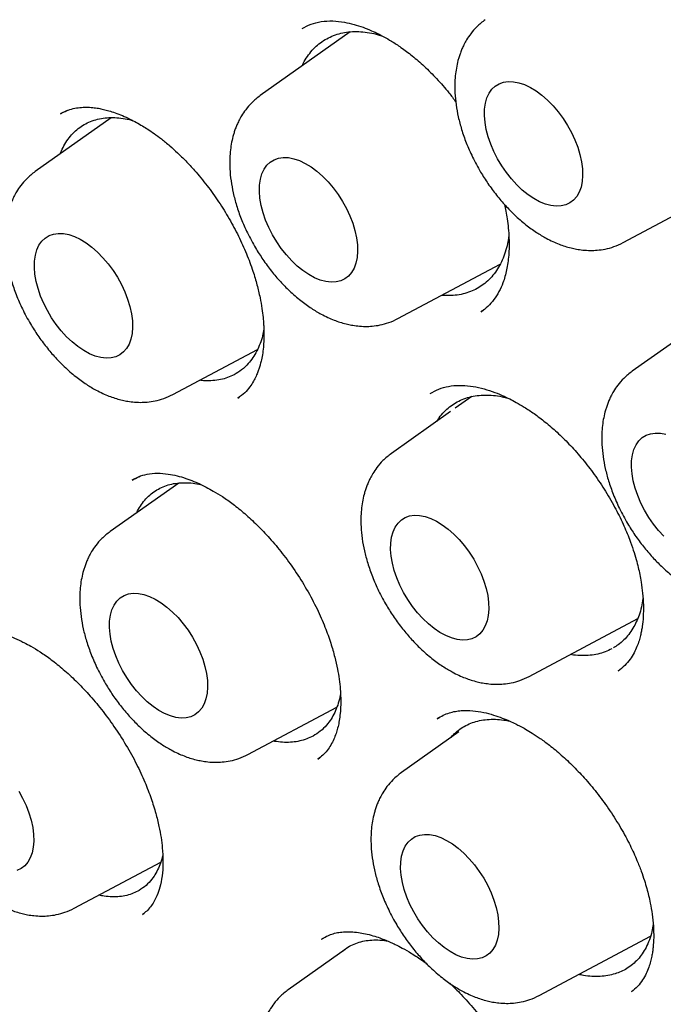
# Model space of a CAD drawing. Header units: millimetres. Extents: x 8 to 738, y 5 to 761.
# Tile 26 of 77: x 671.48 to 677.16, y 284.93 to 293.63. Entities that reach past the tile are written whole.
import ezdxf

# ---------------------------------------------------------------- set-up
doc = ezdxf.new("R2010")
doc.units = ezdxf.units.MM

msp = doc.modelspace()

# ---------------------------------------------------------------- linework, layer by layer
at = {"color": 7, "linetype": 'Continuous', "lineweight": 30}
for p, q in [((674.3999, 293.5265), (673.6046, 292.9632)), ((671.8996, 292.8315), (671.8392, 292.8019)), ((672.29, 292.7685), (671.6173, 292.292)), ((676.8087, 291.6641), (677.9382, 292.2669)), ((674.8214, 290.9929), (675.7249, 291.4751)), ((675.5548, 291.0527), (675.5792, 291.0718)), ((677.7557, 291.1411), (676.8898, 290.5277)), ((672.8341, 290.3217), (673.581, 290.7203)), ((673.4086, 290.2908), (673.4191, 290.2987)), ((675.4725, 290.3032), (675.3274, 290.2004)), ((675.2854, 290.1706), (674.763, 289.8006)), ((672.5333, 289.5959), (672.4727, 289.5643)), ((672.885, 289.5397), (672.2802, 289.1113)), ((675.9798, 287.8303), (676.938, 288.3417)), ((676.7665, 287.8784), (676.7745, 287.8851)), ((673.497, 287.1411), (674.2819, 287.5599)), ((675.181, 287.4652), (675.1662, 287.4564)), ((675.1784, 287.462), (675.1851, 287.4658)), ((675.3592, 287.3401), (674.8516, 286.9805)), ((674.1142, 287.0997), (674.1306, 287.1128)), ((671.9621, 285.7818), (672.727, 286.19)), ((672.6024, 285.7579), (672.6048, 285.7599)), ((672.5662, 285.7308), (672.5641, 285.7294)), ((672.5654, 285.7276), (672.5791, 285.7389)), ((674.1599, 285.5158), (674.1438, 285.5063)), ((676.0684, 285.0103), (677.0513, 285.5349)), ((674.3542, 285.4168), (673.8528, 285.0616)), ((674.3134, 285.3879), (674.3179, 285.3926)), ((676.8834, 285.0439), (676.889, 285.0488))]:
    msp.add_line(p, q, dxfattribs=at)
at = {"color": 7, "linetype": 'Continuous', "lineweight": 30, "flags": 128}
for points in [[(675.5853, 292.7869), (675.5865, 292.8433), (675.5937, 292.8954), (675.607, 292.9425), (675.626, 292.9838), (675.6506, 293.019), (675.6803, 293.0473), (675.7147, 293.0685), (675.7534, 293.0822), (675.7959, 293.0882), (675.8415, 293.0866), (675.8895, 293.0772), (675.9394, 293.0602), (675.9904, 293.0359), (676.0418, 293.0046), (676.0928, 292.9667), (676.1428, 292.9228), (676.1911, 292.8735), (676.237, 292.8194), (676.2797, 292.7614), (676.3189, 292.7003), (676.3538, 292.6368), (676.384, 292.572), (676.409, 292.5066), (676.4286, 292.4417), (676.4425, 292.3781), (676.4504, 292.3168), (676.4522, 292.2585), (676.4479, 292.2042), (676.4377, 292.1545), (676.4215, 292.1102), (676.3997, 292.0719), (676.3725, 292.0402), (676.3404, 292.0154), (676.3037, 291.9979), (676.2631, 291.988), (676.219, 291.9858), (676.1721, 291.9913), (676.123, 292.0045), (676.0725, 292.0252), (676.0212, 292.0531), (675.9699, 292.0877), (675.9193, 292.1287), (675.8701, 292.1754), (675.8229, 292.2272), (675.7785, 292.2833), (675.7375, 292.343), (675.7004, 292.4054), (675.6678, 292.4696), (675.6401, 292.5349), (675.6178, 292.6001), (675.601, 292.6645), (675.5901, 292.727), (675.5853, 292.7869)], [(673.5979, 292.1157), (673.5992, 292.1721), (673.6064, 292.2242), (673.6197, 292.2713), (673.6387, 292.3126), (673.6633, 292.3477), (673.693, 292.3761), (673.7274, 292.3973), (673.7661, 292.411), (673.8086, 292.417), (673.8542, 292.4154), (673.9022, 292.406), (673.9521, 292.389), (674.0031, 292.3647), (674.0544, 292.3334), (674.1055, 292.2955), (674.1555, 292.2516), (674.2038, 292.2023), (674.2496, 292.1482), (674.2924, 292.0902), (674.3316, 292.0291), (674.3665, 291.9656), (674.3967, 291.9008), (674.4217, 291.8354), (674.4413, 291.7705), (674.4552, 291.7069), (674.4631, 291.6456), (674.4649, 291.5873), (674.4606, 291.533), (674.4504, 291.4833), (674.4342, 291.439), (674.4124, 291.4007), (674.3852, 291.3689), (674.3531, 291.3441), (674.3164, 291.3267), (674.2758, 291.3168), (674.2317, 291.3146), (674.1848, 291.3201), (674.1357, 291.3333), (674.0852, 291.354), (674.0339, 291.3818), (673.9826, 291.4165), (673.932, 291.4575), (673.8828, 291.5042), (673.8356, 291.5559), (673.7912, 291.6121), (673.7502, 291.6718), (673.7131, 291.7342), (673.6805, 291.7984), (673.6528, 291.8637), (673.6304, 291.9289), (673.6137, 291.9932), (673.6028, 292.0558), (673.5979, 292.1157)], [(671.6106, 291.4445), (671.6119, 291.5009), (671.6191, 291.553), (671.6324, 291.6001), (671.6514, 291.6414), (671.676, 291.6765), (671.7057, 291.7049), (671.7401, 291.7261), (671.7788, 291.7398), (671.8213, 291.7458), (671.8669, 291.7442), (671.9149, 291.7348), (671.9648, 291.7178), (672.0158, 291.6935), (672.0671, 291.6622), (672.1182, 291.6243), (672.1682, 291.5804), (672.2165, 291.5311), (672.2623, 291.477), (672.3051, 291.419), (672.3443, 291.3578), (672.3792, 291.2944), (672.4094, 291.2295), (672.4344, 291.1642), (672.454, 291.0993), (672.4679, 291.0357), (672.4758, 290.9744), (672.4776, 290.9161), (672.4733, 290.8618), (672.4631, 290.8121), (672.4469, 290.7678), (672.4251, 290.7295), (672.3979, 290.6977), (672.3658, 290.6729), (672.3291, 290.6555), (672.2885, 290.6456), (672.2444, 290.6434), (672.1975, 290.6489), (672.1484, 290.6621), (672.0979, 290.6828), (672.0466, 290.7106), (671.9953, 290.7453), (671.9447, 290.7863), (671.8955, 290.833), (671.8483, 290.8847), (671.8039, 290.9409), (671.7629, 291.0006), (671.7258, 291.063), (671.6932, 291.1272), (671.6655, 291.1924), (671.6431, 291.2577), (671.6264, 291.322), (671.6155, 291.3846), (671.6106, 291.4445)], [(676.8832, 289.6803), (676.8844, 289.7367), (676.8917, 289.7888), (676.9049, 289.8358), (676.9239, 289.8772), (676.9485, 289.9123), (676.9782, 289.9407), (677.0126, 289.9618), (677.0513, 289.9755), (677.0938, 289.9816), (677.1394, 289.9799), (677.1874, 289.9705)], [(677.168, 289.0687), (677.1208, 289.1205), (677.0764, 289.1766), (677.0354, 289.2363), (676.9983, 289.2988), (676.9657, 289.363), (676.938, 289.4282), (676.9157, 289.4935), (676.8989, 289.5578), (676.888, 289.6204), (676.8832, 289.6803)], [(674.7564, 288.9531), (674.7576, 289.0095), (674.7649, 289.0616), (674.7781, 289.1087), (674.7972, 289.1501), (674.8217, 289.1852), (674.8514, 289.2135), (674.8858, 289.2347), (674.9246, 289.2484), (674.967, 289.2545), (675.0126, 289.2528), (675.0606, 289.2434), (675.1105, 289.2264), (675.1615, 289.2021), (675.2129, 289.1708), (675.2639, 289.1329), (675.314, 289.089), (675.3622, 289.0397), (675.4081, 288.9856), (675.4509, 288.9276), (675.49, 288.8665), (675.5249, 288.803), (675.5551, 288.7382), (675.5802, 288.6728), (675.5998, 288.6079), (675.6136, 288.5443), (675.6215, 288.483), (675.6233, 288.4248), (675.6191, 288.3704), (675.6088, 288.3208), (675.5926, 288.2765), (675.5708, 288.2381), (675.5436, 288.2064), (675.5115, 288.1816), (675.4748, 288.1641), (675.4342, 288.1542), (675.3901, 288.152), (675.3432, 288.1575), (675.2942, 288.1707), (675.2436, 288.1914), (675.1924, 288.2193), (675.1411, 288.2539), (675.0904, 288.2949), (675.0412, 288.3416), (674.9941, 288.3934), (674.9497, 288.4495), (674.9086, 288.5092), (674.8716, 288.5716), (674.8389, 288.6359), (674.8113, 288.7011), (674.7889, 288.7663), (674.7721, 288.8307), (674.7612, 288.8932), (674.7564, 288.9531)], [(672.2736, 288.2639), (672.2748, 288.3203), (672.2821, 288.3724), (672.2954, 288.4194), (672.3144, 288.4608), (672.3389, 288.4959), (672.3686, 288.5242), (672.4031, 288.5454), (672.4418, 288.5591), (672.4842, 288.5652), (672.5298, 288.5635), (672.5779, 288.5541), (672.6277, 288.5372), (672.6787, 288.5129), (672.7301, 288.4815), (672.7812, 288.4437), (672.8312, 288.3998), (672.8795, 288.3504), (672.9253, 288.2964), (672.9681, 288.2384), (673.0072, 288.1772), (673.0421, 288.1138), (673.0723, 288.0489), (673.0974, 287.9836), (673.117, 287.9187), (673.1308, 287.8551), (673.1387, 287.7937), (673.1406, 287.7355), (673.1363, 287.6812), (673.126, 287.6315), (673.1099, 287.5872), (673.088, 287.5489), (673.0609, 287.5171), (673.0287, 287.4923), (672.9921, 287.4748), (672.9514, 287.4649), (672.9073, 287.4627), (672.8604, 287.4683), (672.8114, 287.4815), (672.7609, 287.5022), (672.7096, 287.53), (672.6583, 287.5647), (672.6077, 287.6056), (672.5584, 287.6523), (672.5113, 287.7041), (672.4669, 287.7602), (672.4259, 287.8199), (672.3888, 287.8823), (672.3562, 287.9466), (672.3285, 288.0118), (672.3061, 288.0771), (672.2894, 288.1414), (672.2785, 288.204), (672.2736, 288.2639)], [(671.4723, 286.8179), (671.5072, 286.7545), (671.5374, 286.6896), (671.5624, 286.6243), (671.582, 286.5594), (671.5959, 286.4958), (671.6038, 286.4345), (671.6056, 286.3762), (671.6013, 286.3219), (671.5911, 286.2722), (671.5749, 286.2279), (671.5531, 286.1896), (671.5259, 286.1578), (671.4938, 286.133), (671.4571, 286.1156)], [(674.845, 286.1331), (674.8462, 286.1895), (674.8535, 286.2416), (674.8667, 286.2887), (674.8857, 286.33), (674.9103, 286.3651), (674.94, 286.3935), (674.9744, 286.4146), (675.0131, 286.4284), (675.0556, 286.4344), (675.1012, 286.4328), (675.1492, 286.4234), (675.1991, 286.4064), (675.2501, 286.3821), (675.3015, 286.3508), (675.3525, 286.3129), (675.4025, 286.269), (675.4508, 286.2197), (675.4967, 286.1656), (675.5394, 286.1076), (675.5786, 286.0464), (675.6135, 285.983), (675.6437, 285.9181), (675.6688, 285.8528), (675.6884, 285.7879), (675.7022, 285.7243), (675.7101, 285.663), (675.7119, 285.6047), (675.7077, 285.5504), (675.6974, 285.5007), (675.6812, 285.4564), (675.6594, 285.4181), (675.6322, 285.3863), (675.6001, 285.3615), (675.5634, 285.3441), (675.5228, 285.3342), (675.4787, 285.332), (675.4318, 285.3375), (675.3827, 285.3507), (675.3322, 285.3714), (675.281, 285.3992), (675.2296, 285.4339), (675.179, 285.4749), (675.1298, 285.5216), (675.0826, 285.5733), (675.0382, 285.6295), (674.9972, 285.6892), (674.9601, 285.7516), (674.9275, 285.8158), (674.8998, 285.881), (674.8775, 285.9463), (674.8607, 286.0106), (674.8498, 286.0732), (674.845, 286.1331)]]:
    msp.add_lwpolyline(points, dxfattribs=at)
at = {"color": 7, "linetype": 'Continuous', "lineweight": 30}
for points, knots in [([(664.3874, 305.8807), (664.4231, 305.8852), (664.4984, 305.8946), (664.6213, 305.9073), (664.7596, 305.9188), (664.9138, 305.9279), (665.0843, 305.9336), (665.2674, 305.9347), (665.4606, 305.9304), (665.6573, 305.9206), (665.8545, 305.9056), (666.0487, 305.8858), (666.2937, 305.8549), (666.587, 305.808), (666.9258, 305.74), (667.1933, 305.676), (667.3886, 305.6243), (667.5108, 305.5902), (667.6172, 305.5591), (667.707, 305.532), (667.7798, 305.5094), (667.837, 305.4912), (667.8871, 305.475), (667.9393, 305.4579), (668.0015, 305.4371), (668.0743, 305.4123), (668.1741, 305.3774), (668.3015, 305.3314), (668.4532, 305.2742), (668.6089, 305.2131), (668.7645, 305.1496), (668.9202, 305.0836), (669.1347, 304.9893), (669.4081, 304.8626), (669.7405, 304.6977), (670.0725, 304.5223), (670.4087, 304.3339), (670.7565, 304.1278), (671.1202, 303.8999), (671.5003, 303.6483), (671.8941, 303.3729), (672.3012, 303.0725), (672.6894, 302.7704), (673.0568, 302.4707), (673.4016, 302.1776), (673.7528, 301.8665), (674.1097, 301.5371), (674.4653, 301.1951), (674.8188, 300.8413), (675.1696, 300.4762), (675.5232, 300.0932), (675.8791, 299.6923), (676.2362, 299.2734), (676.6144, 298.8112), (677.0068, 298.3098), (677.4067, 297.7734), (677.7891, 297.2353), (678.154, 296.6967), (678.4939, 296.1708), (678.81, 295.6587), (679.1036, 295.1618), (679.3822, 294.6686), (679.6461, 294.1799), (679.8956, 293.6965), (680.1444, 293.1916), (680.3903, 292.6664), (680.6309, 292.1226), (680.8533, 291.59), (681.0591, 291.0661), (681.2489, 290.5518), (681.4229, 290.048), (681.5807, 289.5582), (681.723, 289.0831), (681.8511, 288.6213), (681.9682, 288.1629), (682.0766, 287.6975), (682.1772, 287.2169), (682.2635, 286.7484), (682.3361, 286.294), (682.3958, 285.8552), (682.4454, 285.4088), (682.4837, 284.9556), (682.5097, 284.4968), (682.5208, 284.0878), (682.5211, 283.7291), (682.5148, 283.4259), (682.5023, 283.136), (682.4878, 282.9122), (682.4749, 282.75), (682.4653, 282.6423), (682.4552, 282.5393), (682.4447, 282.441), (682.4341, 282.3486), (682.4241, 282.2664), (682.4155, 282.2005), (682.4092, 282.1531), (682.4048, 282.1214), (682.4012, 282.0958), (682.3973, 282.0685), (682.3922, 282.0333), (682.3857, 281.9899), (682.3766, 281.9301), (682.364, 281.8516), (682.3473, 281.7524), (682.3268, 281.6385), (682.3004, 281.5005), (682.2666, 281.3373), (682.2236, 281.1478), (682.1719, 280.9405), (682.1115, 280.7212), (682.0443, 280.5001), (681.9613, 280.2515), (681.8625, 279.9862), (681.7471, 279.7105), (681.6305, 279.4606), (681.5147, 279.2349), (681.401, 279.0323), (681.2912, 278.8507), (681.2178, 278.7397), (681.1826, 278.6864)], [0, 0, 0, 0, 0.004483, 0.009473, 0.014973, 0.020982, 0.027501, 0.034529, 0.041623, 0.048921, 0.05605, 0.063006, 0.069788, 0.082159, 0.093907, 0.105034, 0.109693, 0.113869, 0.11747, 0.120498, 0.122951, 0.12483, 0.126265, 0.128001, 0.130085, 0.132517, 0.135298, 0.140083, 0.145251, 0.150405, 0.155545, 0.160671, 0.165783, 0.176689, 0.187531, 0.198307, 0.209093, 0.220275, 0.232122, 0.244435, 0.257215, 0.270461, 0.284173, 0.295275, 0.306665, 0.318342, 0.330308, 0.342562, 0.354431, 0.366559, 0.378945, 0.391589, 0.404491, 0.417634, 0.433303, 0.448712, 0.46386, 0.478747, 0.493372, 0.506788, 0.519975, 0.532935, 0.545668, 0.558173, 0.57045, 0.584627, 0.598487, 0.612031, 0.625258, 0.638401, 0.651215, 0.663701, 0.675858, 0.687687, 0.699297, 0.711398, 0.723996, 0.737092, 0.748593, 0.760452, 0.772668, 0.785242, 0.798172, 0.81146, 0.820425, 0.829541, 0.83834, 0.846505, 0.849964, 0.853296, 0.8565, 0.859575, 0.862523, 0.865229, 0.867371, 0.868811, 0.869772, 0.870411, 0.871271, 0.872401, 0.8738, 0.875469, 0.878204, 0.881448, 0.885201, 0.889464, 0.895203, 0.901664, 0.908846, 0.916749, 0.924899, 0.932775, 0.9443, 0.955184, 0.965428, 0.975031, 0.983994, 0.992317, 1, 1, 1, 1]), ([(664.6674, 305.6885), (664.6561, 305.687), (664.6282, 305.6831), (664.5854, 305.6764), (664.5288, 305.6672), (664.4593, 305.6554), (664.3761, 305.6406), (664.2809, 305.6226), (664.1763, 305.6014), (664.0658, 305.577), (663.9008, 305.5368), (663.6842, 305.476), (663.4628, 305.4014), (663.2849, 305.3336), (663.1498, 305.2777), (663.015, 305.2174), (662.8808, 305.1528), (662.7473, 305.0836), (662.6167, 305.011), (662.4957, 304.9391), (662.3885, 304.8715), (662.2968, 304.8106), (662.2181, 304.7561), (662.1518, 304.7085), (662.0976, 304.6684), (662.0571, 304.6376), (662.0264, 304.6139), (661.9989, 304.5925), (661.9666, 304.5668), (661.9269, 304.5348), (661.8801, 304.4961), (661.805, 304.4326), (661.7024, 304.3418), (661.5738, 304.2204), (661.4404, 304.0857), (661.303, 303.9366), (661.1425, 303.7489), (660.965, 303.5205), (660.7776, 303.25), (660.6016, 302.9648), (660.4705, 302.7255), (660.3773, 302.5403), (660.317, 302.4144), (660.2601, 302.2894), (660.2088, 302.1709), (660.1651, 302.0654), (660.1294, 301.9756), (660.1011, 301.9019), (660.0793, 301.8439), (660.0635, 301.8007), (660.0502, 301.764), (660.0359, 301.724), (660.0177, 301.6719), (659.9948, 301.6049), (659.9675, 301.5224), (659.9372, 301.4275), (659.9064, 301.3264), (659.8766, 301.2245), (659.8484, 301.1233), (659.8073, 300.9694), (659.757, 300.764), (659.7017, 300.5081), (659.6549, 300.261), (659.6145, 300.0164), (659.5788, 299.7648), (659.547, 299.496), (659.5198, 299.2068), (659.4982, 298.8966), (659.4835, 298.5647), (659.4769, 298.2105), (659.4795, 297.8502), (659.4912, 297.4856), (659.5116, 297.1185), (659.5421, 296.733), (659.5836, 296.329), (659.6373, 295.9062), (659.7042, 295.4648), (659.7847, 295.0073), (659.8834, 294.5156), (660.0019, 293.9932), (660.1424, 293.4413), (660.2997, 292.8833), (660.4739, 292.3199), (660.6649, 291.752), (660.8727, 291.1803), (661.0971, 290.6058), (661.3381, 290.0294), (661.5955, 289.452), (661.8691, 288.8744), (662.1586, 288.2978), (662.4638, 287.723), (662.7845, 287.1512), (663.1062, 286.607), (663.4265, 286.0908), (663.7433, 285.6024), (664.0709, 285.1192), (664.4088, 284.6419), (664.7568, 284.1713), (665.1143, 283.7085), (665.4782, 283.2573), (665.8614, 282.8022), (666.2602, 282.3498), (666.6728, 281.9035), (667.0801, 281.4833), (667.4809, 281.0885), (667.8742, 280.7187), (668.2593, 280.3729), (668.6494, 280.0383), (669.0434, 279.7163), (669.4396, 279.4087), (669.822, 279.1268), (670.1899, 278.8691), (670.5429, 278.6343), (670.8805, 278.4211), (671.1825, 278.24), (671.4579, 278.0826), (671.716, 277.9413), (671.9863, 277.8004), (672.2689, 277.6607), (672.5637, 277.5235), (672.8703, 277.39), (673.1594, 277.2733), (673.4294, 277.1721), (673.6785, 277.0851), (673.9315, 277.0035), (674.1804, 276.9301), (674.417, 276.8667), (674.6272, 276.8157), (674.8123, 276.775), (674.9738, 276.7427), (675.1032, 276.7191), (675.204, 276.7021), (675.2787, 276.6902), (675.3453, 276.6802), (675.3995, 276.6725), (675.4396, 276.667), (675.4717, 276.6627), (675.5054, 276.6584), (675.5484, 276.653), (675.603, 276.6465), (675.6689, 276.6392), (675.7494, 276.631), (675.8449, 276.6224), (675.9562, 276.6139), (676.0807, 276.6063), (676.218, 276.6003), (676.43, 276.5953), (676.7058, 276.5985), (677.0335, 276.6187), (677.3437, 276.6535), (677.5969, 276.6946), (677.7982, 276.7354), (677.9525, 276.7712), (678.1014, 276.8101), (678.2444, 276.8515), (678.3775, 276.894), (678.4974, 276.9356), (678.602, 276.9745), (678.6923, 277.0101), (678.7668, 277.0409), (678.828, 277.0672), (678.8783, 277.0895), (678.9252, 277.1109), (678.9749, 277.134), (679.0333, 277.1621), (679.103, 277.1967), (679.1835, 277.2385), (679.2798, 277.2906), (679.3922, 277.355), (679.521, 277.4336), (679.6614, 277.5254), (679.8126, 277.6318), (679.9605, 277.7444), (680.0998, 277.8587), (680.225, 277.9682), (680.3424, 278.0775), (680.4511, 278.1846), (680.5599, 278.2976), (680.6671, 278.4155), (680.7716, 278.5373), (680.8646, 278.6516), (680.9467, 278.7575), (681.0185, 278.8544), (681.0805, 278.9412), (681.1186, 278.9971), (681.1361, 279.0228)], [0, 0, 0, 0, 0.000731, 0.001789, 0.003182, 0.005099, 0.007424, 0.010158, 0.013302, 0.016663, 0.020059, 0.028203, 0.036543, 0.040873, 0.045254, 0.049686, 0.054169, 0.058702, 0.063287, 0.067696, 0.071445, 0.074764, 0.077653, 0.080111, 0.082138, 0.083735, 0.084688, 0.085632, 0.086866, 0.088389, 0.090203, 0.092301, 0.097179, 0.102398, 0.107958, 0.11386, 0.120104, 0.129352, 0.138643, 0.147962, 0.157308, 0.161055, 0.164806, 0.168561, 0.172052, 0.175075, 0.177583, 0.17964, 0.181247, 0.182404, 0.183212, 0.184275, 0.185697, 0.187477, 0.189727, 0.192359, 0.195075, 0.197745, 0.20037, 0.202949, 0.209631, 0.215985, 0.222011, 0.227708, 0.233588, 0.239835, 0.246452, 0.253439, 0.260795, 0.26852, 0.276614, 0.284, 0.291668, 0.299618, 0.307851, 0.316367, 0.325164, 0.334241, 0.34344, 0.354003, 0.364618, 0.375286, 0.386006, 0.39678, 0.407606, 0.418485, 0.429417, 0.440402, 0.45144, 0.462531, 0.473675, 0.484873, 0.496124, 0.506013, 0.515943, 0.525914, 0.535926, 0.545979, 0.556074, 0.566191, 0.57613, 0.587205, 0.597977, 0.608446, 0.618612, 0.628475, 0.638036, 0.647293, 0.657301, 0.666929, 0.676177, 0.685046, 0.693534, 0.701642, 0.709369, 0.715285, 0.721476, 0.727977, 0.734788, 0.74191, 0.749343, 0.757087, 0.763038, 0.76916, 0.775453, 0.781792, 0.787724, 0.793209, 0.797666, 0.801776, 0.80554, 0.807595, 0.80953, 0.81131, 0.812743, 0.813734, 0.814423, 0.815239, 0.816355, 0.817772, 0.81949, 0.821508, 0.824075, 0.827006, 0.830301, 0.83396, 0.837983, 0.847362, 0.85643, 0.86518, 0.873612, 0.878278, 0.882841, 0.887299, 0.891655, 0.895836, 0.899541, 0.90283, 0.905702, 0.908158, 0.910018, 0.911657, 0.913087, 0.91464, 0.916585, 0.918924, 0.921656, 0.924782, 0.928826, 0.933381, 0.938448, 0.944026, 0.950115, 0.95524, 0.960263, 0.965024, 0.969523, 0.973761, 0.978786, 0.983386, 0.98756, 0.991308, 0.99463, 0.997528, 1, 1, 1, 1]), ([(676.183, 294.357), (676.2013, 294.3674), (676.2355, 294.3868), (676.2875, 294.4063), (676.3369, 294.4198), (676.3817, 294.4277), (676.4194, 294.4315), (676.4502, 294.433), (676.4832, 294.4333), (676.5252, 294.4314), (676.5888, 294.4241), (676.6715, 294.4072), (676.763, 294.3785), (676.8495, 294.3435), (676.9246, 294.3073), (676.9978, 294.2667), (677.0628, 294.2262), (677.1189, 294.1879), (677.1702, 294.1502), (677.2262, 294.1062), (677.2888, 294.0527), (677.3568, 293.9894), (677.428, 293.9167), (677.5047, 293.8302), (677.5834, 293.7317), (677.6588, 293.6262), (677.7371, 293.5038), (677.8123, 293.3692), (677.8803, 293.2257), (677.9323, 293.0948), (677.9708, 292.9773), (677.9986, 292.8718), (678.0184, 292.7762), (678.0323, 292.6855), (678.0414, 292.5932), (678.045, 292.4939), (678.0409, 292.3886), (678.027, 292.282), (678.0023, 292.1792), (677.9654, 292.0819), (677.9143, 291.9925), (677.8522, 291.9173), (677.803, 291.8807), (677.7774, 291.8617)], [0, 0, 0, 0, 0.026415, 0.049383, 0.068891, 0.088502, 0.102517, 0.111567, 0.120474, 0.136093, 0.153669, 0.182874, 0.214285, 0.236479, 0.25938, 0.279876, 0.300193, 0.315817, 0.328625, 0.344719, 0.364571, 0.383994, 0.406044, 0.43073, 0.458064, 0.485919, 0.512353, 0.549283, 0.582923, 0.613261, 0.640307, 0.66456, 0.687234, 0.708396, 0.730516, 0.756407, 0.785908, 0.817173, 0.849607, 0.883249, 0.918756, 0.957629, 1, 1, 1, 1]), ([(673.9743, 293.5566), (673.9996, 293.5702), (674.0492, 293.5969), (674.14, 293.6198), (674.2429, 293.6261), (674.3412, 293.6154), (674.4312, 293.5949), (674.5107, 293.5694), (674.5831, 293.5402), (674.6446, 293.5112), (674.7033, 293.4804), (674.7696, 293.4419), (674.8532, 293.387), (674.9504, 293.314), (675.0563, 293.2222), (675.1651, 293.1128), (675.2587, 293.0076), (675.3121, 292.9355), (675.3319, 292.9087)], [0, 0, 0, 0, 0.090588, 0.176893, 0.259076, 0.33662, 0.395194, 0.45064, 0.500941, 0.54155, 0.572654, 0.6151, 0.668432, 0.732413, 0.802251, 0.876106, 0.95404, 1, 1, 1, 1]), ([(675.5918, 293.6343), (675.5662, 293.6142), (675.5192, 293.5773), (675.4663, 293.5151), (675.4295, 293.4607), (675.4047, 293.4158), (675.3867, 293.3772), (675.3724, 293.3412), (675.3608, 293.3069), (675.3417, 293.2406), (675.3236, 293.1361), (675.3211, 293.0042), (675.3329, 292.8821), (675.3527, 292.7742), (675.3824, 292.6621), (675.4238, 292.5435), (675.4794, 292.417), (675.5445, 292.2961), (675.6162, 292.1838), (675.6898, 292.084), (675.7683, 291.9918), (675.8549, 291.9035), (675.9464, 291.8238), (676.0405, 291.7557), (676.1205, 291.7078), (676.1873, 291.6743), (676.2425, 291.6509), (676.2961, 291.6318), (676.3475, 291.6172), (676.4005, 291.6058), (676.4573, 291.5977), (676.5183, 291.5942), (676.5847, 291.5967), (676.6543, 291.6068), (676.7313, 291.6272), (676.7819, 291.6514), (676.8087, 291.6641)], [0, 0, 0, 0, 0.034607, 0.063604, 0.087034, 0.105072, 0.120414, 0.134549, 0.147487, 0.159539, 0.208141, 0.259406, 0.294383, 0.329501, 0.365157, 0.403486, 0.444939, 0.489597, 0.525262, 0.562817, 0.599784, 0.63428, 0.676433, 0.714214, 0.747616, 0.770191, 0.791025, 0.810111, 0.830085, 0.84726, 0.867715, 0.892078, 0.914053, 0.939347, 0.968, 1, 1, 1, 1]), ([(673.9763, 293.2265), (673.9793, 293.2335), (673.992, 293.2632), (674.0211, 293.3096), (674.0628, 293.3643), (674.1105, 293.4112), (674.163, 293.4507), (674.2211, 293.4828), (674.2836, 293.5067), (674.3498, 293.5225), (674.4193, 293.53), (674.4929, 293.5295), (674.569, 293.52), (674.6336, 293.5066), (674.6727, 293.4936), (674.6857, 293.4893)], [0, 0, 0, 0, 0.026288, 0.111244, 0.197439, 0.280907, 0.364959, 0.449915, 0.53611, 0.619277, 0.703021, 0.788586, 0.874781, 0.958249, 1, 1, 1, 1]), ([(673.6045, 292.9631), (673.5789, 292.943), (673.5319, 292.9061), (673.479, 292.8439), (673.4422, 292.7895), (673.4174, 292.7446), (673.3994, 292.706), (673.3851, 292.67), (673.3735, 292.6357), (673.3544, 292.5694), (673.3363, 292.4649), (673.3338, 292.333), (673.3456, 292.2109), (673.3653, 292.103), (673.3951, 291.9909), (673.4365, 291.8723), (673.4921, 291.7458), (673.5572, 291.6249), (673.6289, 291.5126), (673.7025, 291.4128), (673.781, 291.3206), (673.8676, 291.2323), (673.9591, 291.1526), (674.0532, 291.0845), (674.1332, 291.0366), (674.2, 291.0031), (674.2552, 290.9797), (674.3088, 290.9606), (674.3602, 290.946), (674.4132, 290.9346), (674.47, 290.9264), (674.531, 290.923), (674.5974, 290.9255), (674.667, 290.9356), (674.744, 290.956), (674.7946, 290.9802), (674.8214, 290.9929)], [0, 0, 0, 0, 0.034607, 0.063604, 0.087034, 0.105072, 0.120414, 0.134549, 0.147487, 0.159539, 0.208141, 0.259406, 0.294383, 0.329501, 0.365157, 0.403486, 0.444939, 0.489597, 0.525262, 0.562817, 0.599784, 0.63428, 0.676433, 0.714214, 0.747616, 0.770191, 0.791025, 0.810111, 0.830085, 0.84726, 0.867715, 0.892078, 0.914053, 0.939347, 0.968, 1, 1, 1, 1]), ([(671.8408, 292.8026), (671.8589, 292.8125), (671.8933, 292.8313), (671.9508, 292.8492), (672.0087, 292.8594), (672.0683, 292.8622), (672.1236, 292.859), (672.1741, 292.852), (672.2211, 292.8424), (672.2698, 292.8297), (672.3254, 292.8118), (672.3878, 292.7876), (672.4508, 292.7588), (672.5102, 292.7279), (672.5625, 292.6977), (672.6146, 292.665), (672.6703, 292.6271), (672.7354, 292.5787), (672.8048, 292.5218), (672.8768, 292.4568), (672.9498, 292.3847), (673.038, 292.2891), (673.1364, 292.1693), (673.2392, 292.0258), (673.3324, 291.8761), (673.4147, 291.7224), (673.4851, 291.5669), (673.5385, 291.4222), (673.5772, 291.2924), (673.6031, 291.1823), (673.6202, 291.0864), (673.6302, 291.007), (673.6352, 290.9459), (673.6374, 290.8995), (673.6382, 290.8586), (673.6377, 290.8118), (673.6345, 290.7534), (673.6274, 290.6899), (673.6173, 290.6339), (673.6064, 290.5893), (673.5961, 290.5544), (673.5838, 290.5196), (673.5677, 290.4807), (673.5443, 290.435), (673.5114, 290.3848), (673.4669, 290.3329), (673.4282, 290.3048), (673.4075, 290.2896)], [0, 0, 0, 0, 0.031519, 0.06004, 0.08558, 0.108173, 0.128329, 0.146188, 0.16173, 0.177375, 0.19532, 0.215584, 0.236119, 0.253376, 0.269636, 0.283339, 0.299717, 0.318969, 0.341099, 0.361745, 0.384402, 0.4089, 0.446003, 0.482893, 0.519557, 0.555994, 0.592228, 0.62815, 0.65653, 0.683327, 0.706585, 0.726316, 0.742543, 0.753402, 0.762751, 0.775559, 0.79256, 0.813232, 0.833018, 0.846573, 0.859022, 0.87094, 0.886913, 0.90785, 0.933692, 0.964404, 1, 1, 1, 1]), ([(671.8396, 292.4494), (671.8405, 292.4522), (671.8492, 292.4781), (671.8717, 292.5215), (671.9072, 292.579), (671.9495, 292.6296), (671.9971, 292.6728), (672.0497, 292.7083), (672.1067, 292.7359), (672.1687, 292.7558), (672.2344, 292.7672), (672.3033, 292.7706), (672.3749, 292.7653), (672.4349, 292.7558), (672.4715, 292.7451), (672.4823, 292.7419)], [0, 0, 0, 0, 0.010417, 0.09595, 0.182082, 0.26914, 0.357467, 0.443, 0.529132, 0.61619, 0.704517, 0.789742, 0.875558, 0.96324, 1, 1, 1, 1]), ([(671.6172, 292.2919), (671.5916, 292.2718), (671.5446, 292.2349), (671.4916, 292.1727), (671.4548, 292.1183), (671.4301, 292.0733), (671.4121, 292.0348), (671.3978, 291.9988), (671.3862, 291.9645), (671.3671, 291.8982), (671.3489, 291.7937), (671.3465, 291.6618), (671.3583, 291.5397), (671.378, 291.4318), (671.4078, 291.3197), (671.4492, 291.2011), (671.5048, 291.0745), (671.5699, 290.9537), (671.6416, 290.8414), (671.7152, 290.7416), (671.7937, 290.6494), (671.8803, 290.5611), (671.9718, 290.4814), (672.0659, 290.4133), (672.1459, 290.3654), (672.2127, 290.3319), (672.2679, 290.3085), (672.3215, 290.2894), (672.3729, 290.2748), (672.4259, 290.2634), (672.4827, 290.2552), (672.5437, 290.2518), (672.6101, 290.2543), (672.6797, 290.2644), (672.7567, 290.2848), (672.8073, 290.309), (672.8341, 290.3217)], [0, 0, 0, 0, 0.034607, 0.063604, 0.087034, 0.105072, 0.120414, 0.134549, 0.147487, 0.159539, 0.208141, 0.259406, 0.294383, 0.329501, 0.365157, 0.403486, 0.444939, 0.489597, 0.525262, 0.562817, 0.599784, 0.63428, 0.676433, 0.714214, 0.747616, 0.770191, 0.791025, 0.810111, 0.830085, 0.84726, 0.867715, 0.892078, 0.914053, 0.939347, 0.968, 1, 1, 1, 1]), ([(675.7624, 292.001), (675.7665, 291.9817), (675.7757, 291.9385), (675.7871, 291.8691), (675.7969, 291.789), (675.8043, 291.6799), (675.8019, 291.5528), (675.7832, 291.4209), (675.7531, 291.3156), (675.7145, 291.229), (675.6675, 291.155), (675.6136, 291.0948), (675.5744, 291.0665), (675.5536, 291.0516)], [0, 0, 0, 0, 0.042303, 0.094263, 0.155541, 0.226049, 0.352484, 0.473641, 0.59229, 0.683804, 0.778219, 0.882875, 1, 1, 1, 1]), ([(675.8004, 291.7251), (675.7983, 291.7089), (675.7926, 291.6649), (675.7758, 291.5981), (675.7508, 291.526), (675.7194, 291.4604), (675.6821, 291.4014), (675.6385, 291.3486), (675.5894, 291.3032), (675.5353, 291.2656), (675.4767, 291.2358), (675.413, 291.2136), (675.3455, 291.2), (675.2765, 291.1941), (675.2292, 291.1969), (675.2062, 291.1983)], [0, 0, 0, 0, 0.046853, 0.127538, 0.208817, 0.287525, 0.366783, 0.446894, 0.528173, 0.606881, 0.686139, 0.76625, 0.847529, 0.925952, 1, 1, 1, 1]), ([(673.6373, 290.8981), (673.6337, 290.8791), (673.6252, 290.8346), (673.6043, 290.7707), (673.5761, 290.7055), (673.5412, 290.6462), (673.4969, 290.5896), (673.4424, 290.5374), (673.397, 290.5103), (673.3742, 290.4968)], [0, 0, 0, 0, 0.1013571, 0.2377376, 0.375072, 0.5138838, 0.6547192, 0.8264013, 1, 1, 1, 1]), ([(673.3742, 290.4968), (673.3553, 290.4878), (673.3175, 290.4699), (673.2549, 290.4526), (673.188, 290.4431), (673.1261, 290.4412), (673.0857, 290.4459), (673.0701, 290.4477)], [0, 0, 0, 0, 0.211709, 0.424887, 0.642702, 0.862119, 1, 1, 1, 1]), ([(676.8898, 290.5277), (676.8641, 290.5076), (676.8171, 290.4706), (676.7642, 290.4085), (676.7274, 290.354), (676.7026, 290.3091), (676.6846, 290.2706), (676.6703, 290.2346), (676.6587, 290.2003), (676.6396, 290.134), (676.6215, 290.0295), (676.619, 289.8976), (676.6308, 289.7755), (676.6506, 289.6676), (676.6803, 289.5555), (676.7217, 289.4369), (676.7773, 289.3103), (676.8424, 289.1895), (676.9141, 289.0772), (676.9877, 288.9774), (677.0662, 288.8852), (677.1528, 288.7968), (677.2443, 288.7172), (677.3384, 288.6491), (677.4184, 288.6012), (677.4852, 288.5677), (677.5404, 288.5442), (677.594, 288.5252), (677.6454, 288.5106), (677.6984, 288.4992), (677.7552, 288.491), (677.8162, 288.4875), (677.8826, 288.4901), (677.9522, 288.5002), (678.0292, 288.5206), (678.0799, 288.5447), (678.1066, 288.5575)], [0, 0, 0, 0, 0.034607, 0.063604, 0.087034, 0.105072, 0.120414, 0.134549, 0.147487, 0.159539, 0.208141, 0.259406, 0.294383, 0.329501, 0.365157, 0.403486, 0.444939, 0.489597, 0.525262, 0.562817, 0.599784, 0.63428, 0.676433, 0.714214, 0.747616, 0.770191, 0.791025, 0.810111, 0.830085, 0.84726, 0.867715, 0.892078, 0.914053, 0.939347, 0.968, 1, 1, 1, 1]), ([(675.1063, 290.3302), (675.1308, 290.3444), (675.1783, 290.3718), (675.264, 290.3961), (675.3595, 290.4056), (675.4579, 290.399), (675.5557, 290.38), (675.6498, 290.3515), (675.7338, 290.3183), (675.8044, 290.2851), (675.87, 290.2505), (675.9417, 290.2083), (676.0277, 290.1512), (676.1248, 290.0779), (676.2283, 289.9882), (676.3341, 289.8839), (676.4402, 289.7651), (676.5447, 289.6318), (676.6449, 289.4851), (676.7347, 289.3321), (676.8089, 289.1831), (676.862, 289.0555), (676.8988, 288.9509), (676.9239, 288.8679), (676.9426, 288.7961), (676.9574, 288.7291), (676.9713, 288.6531), (676.9834, 288.5611), (676.9898, 288.4586), (676.9881, 288.3598), (676.9805, 288.2855), (676.9713, 288.2311), (676.9622, 288.189), (676.9494, 288.1428), (676.9309, 288.0909), (676.9051, 288.0356), (676.8701, 287.9792), (676.8246, 287.9237), (676.7858, 287.8933), (676.7654, 287.8774)], [0, 0, 0, 0, 0.041074, 0.079516, 0.115413, 0.149185, 0.181007, 0.210843, 0.237094, 0.257122, 0.273539, 0.293916, 0.318707, 0.34739, 0.377906, 0.410053, 0.443855, 0.479322, 0.516454, 0.554929, 0.59064, 0.622338, 0.644677, 0.664331, 0.681331, 0.696268, 0.713148, 0.738035, 0.766767, 0.795074, 0.82166, 0.834322, 0.847594, 0.864306, 0.884558, 0.908269, 0.935411, 0.965979, 1, 1, 1, 1]), ([(675.1661, 290.0862), (675.1723, 290.0964), (675.1905, 290.1264), (675.2274, 290.1692), (675.2758, 290.2138), (675.3296, 290.2504), (675.3879, 290.2793), (675.4514, 290.3006), (675.519, 290.3137), (675.5899, 290.3186), (675.6636, 290.3152), (675.7317, 290.3058), (675.776, 290.2941), (675.7939, 290.2893)], [0, 0, 0, 0, 0.051009, 0.149336, 0.249096, 0.346038, 0.44298, 0.541307, 0.641067, 0.73801, 0.834952, 0.933278, 1, 1, 1, 1]), ([(674.763, 289.8006), (674.7374, 289.7805), (674.6903, 289.7435), (674.6374, 289.6813), (674.6006, 289.6269), (674.5759, 289.582), (674.5579, 289.5434), (674.5435, 289.5074), (674.5319, 289.4731), (674.5128, 289.4069), (674.4947, 289.3024), (674.4922, 289.1704), (674.504, 289.0483), (674.5238, 288.9404), (674.5535, 288.8284), (674.5949, 288.7098), (674.6505, 288.5832), (674.7156, 288.4623), (674.7873, 288.35), (674.8609, 288.2502), (674.9394, 288.158), (675.026, 288.0697), (675.1176, 287.99), (675.2116, 287.9219), (675.2916, 287.874), (675.3584, 287.8405), (675.4136, 287.8171), (675.4672, 287.7981), (675.5186, 287.7834), (675.5716, 287.772), (675.6284, 287.7639), (675.6894, 287.7604), (675.7558, 287.7629), (675.8254, 287.7731), (675.9024, 287.7934), (675.9531, 287.8176), (675.9798, 287.8303)], [0, 0, 0, 0, 0.034607, 0.063604, 0.087034, 0.105072, 0.120414, 0.134549, 0.147487, 0.159539, 0.208141, 0.259406, 0.294383, 0.329501, 0.365157, 0.403486, 0.444939, 0.489597, 0.525262, 0.562817, 0.599784, 0.63428, 0.676433, 0.714214, 0.747616, 0.770191, 0.791025, 0.810111, 0.830085, 0.84726, 0.867715, 0.892078, 0.914053, 0.939347, 0.968, 1, 1, 1, 1]), ([(672.4742, 289.5651), (672.4927, 289.5758), (672.5298, 289.5974), (672.6035, 289.6199), (672.694, 289.6291), (672.7844, 289.6222), (672.8691, 289.6053), (672.9451, 289.5829), (673.0152, 289.5566), (673.0751, 289.53), (673.1321, 289.5018), (673.1958, 289.4667), (673.2754, 289.4174), (673.3683, 289.3518), (673.471, 289.2688), (673.5793, 289.1687), (673.6907, 289.0515), (673.803, 288.917), (673.9135, 288.7653), (674.017, 288.6004), (674.1062, 288.4322), (674.1764, 288.2726), (674.2276, 288.1297), (674.2633, 288.0054), (674.2871, 287.8994), (674.303, 287.8046), (674.3124, 287.7195), (674.3168, 287.6368), (674.316, 287.5595), (674.3104, 287.4884), (674.3012, 287.4268), (674.2895, 287.3741), (674.2743, 287.3235), (674.2545, 287.2729), (674.2276, 287.221), (674.1954, 287.1742), (674.1574, 287.1319), (674.1283, 287.11), (674.1131, 287.0985)], [0, 0, 0, 0, 0.035871, 0.072259, 0.109099, 0.144344, 0.170978, 0.196195, 0.219108, 0.237637, 0.251818, 0.270703, 0.294013, 0.321684, 0.352122, 0.384678, 0.419375, 0.456231, 0.495248, 0.536431, 0.57762, 0.61514, 0.64868, 0.678283, 0.704013, 0.726136, 0.749596, 0.770744, 0.793884, 0.816043, 0.835883, 0.854673, 0.872729, 0.893192, 0.91607, 0.941485, 0.969455, 1, 1, 1, 1]), ([(672.5156, 289.2781), (672.5178, 289.2831), (672.529, 289.3094), (672.5554, 289.3508), (672.595, 289.4017), (672.6407, 289.4448), (672.6915, 289.4804), (672.747, 289.5082), (672.8076, 289.5284), (672.8722, 289.5404), (672.9404, 289.544), (673.0091, 289.5404), (673.0565, 289.5314), (673.0792, 289.5272)], [0, 0, 0, 0, 0.023436, 0.121447, 0.220155, 0.320483, 0.417637, 0.515647, 0.614356, 0.714683, 0.811837, 0.909848, 1, 1, 1, 1]), ([(672.2802, 289.1113), (672.2546, 289.0912), (672.2075, 289.0542), (672.1546, 288.9921), (672.1178, 288.9376), (672.0931, 288.8927), (672.0751, 288.8542), (672.0608, 288.8182), (672.0492, 288.7839), (672.0301, 288.7176), (672.0119, 288.6131), (672.0095, 288.4812), (672.0213, 288.3591), (672.041, 288.2511), (672.0708, 288.1391), (672.1122, 288.0205), (672.1677, 287.8939), (672.2329, 287.7731), (672.3045, 287.6608), (672.3781, 287.561), (672.4567, 287.4688), (672.5433, 287.3804), (672.6348, 287.3008), (672.7288, 287.2327), (672.8088, 287.1848), (672.8757, 287.1513), (672.9308, 287.1278), (672.9844, 287.1088), (673.0358, 287.0942), (673.0889, 287.0828), (673.1457, 287.0746), (673.2066, 287.0711), (673.2731, 287.0737), (673.3426, 287.0838), (673.4197, 287.1042), (673.4703, 287.1283), (673.497, 287.1411)], [0, 0, 0, 0, 0.0346074, 0.0636044, 0.0870344, 0.1050717, 0.120414, 0.1345485, 0.1474875, 0.1595387, 0.2081408, 0.259406, 0.2943828, 0.3295008, 0.3651568, 0.4034857, 0.4449393, 0.4895965, 0.5252616, 0.5628175, 0.5997841, 0.6342801, 0.6764326, 0.7142142, 0.7476156, 0.7701909, 0.7910253, 0.8101106, 0.8300854, 0.8472602, 0.8677154, 0.8920777, 0.914053, 0.9393474, 0.9679999, 1, 1, 1, 1]), ([(676.9847, 288.5187), (676.9806, 288.4938), (676.9723, 288.4425), (676.952, 288.3739), (676.9271, 288.311), (676.9068, 288.2751), (676.8966, 288.2571)], [0, 0, 0, 0, 0.2538901, 0.5226936, 0.7606332, 1, 1, 1, 1]), ([(670.9194, 288.1891), (670.9335, 288.1975), (670.9611, 288.2141), (671.0174, 288.2337), (671.0857, 288.244), (671.1528, 288.2437), (671.2164, 288.2362), (671.2776, 288.2235), (671.3355, 288.207), (671.39, 288.1879), (671.4377, 288.1685), (671.4798, 288.1495), (671.5262, 288.1266), (671.586, 288.0943), (671.6665, 288.0452), (671.7623, 287.9783), (671.8683, 287.893), (671.9791, 287.791), (672.0923, 287.6727), (672.2058, 287.5381), (672.3171, 287.3877), (672.4214, 287.2254), (672.5125, 287.0599), (672.586, 286.9009), (672.6419, 286.7552), (672.6827, 286.6243), (672.711, 286.5089), (672.7298, 286.4067), (672.7425, 286.3043), (672.7478, 286.1986), (672.7428, 286.0881), (672.7272, 285.9927), (672.7016, 285.9081), (672.6699, 285.8418), (672.6355, 285.7917), (672.602, 285.7548), (672.5773, 285.7362), (672.5644, 285.7265)], [0, 0, 0, 0, 0.032449, 0.063686, 0.093495, 0.12045, 0.144353, 0.165162, 0.186021, 0.203788, 0.219152, 0.232086, 0.243489, 0.261962, 0.285961, 0.315167, 0.346782, 0.380174, 0.415372, 0.452389, 0.491226, 0.531886, 0.57221, 0.609672, 0.644013, 0.675277, 0.703519, 0.728806, 0.752849, 0.784476, 0.817489, 0.854847, 0.885699, 0.91897, 0.943434, 0.970437, 1, 1, 1, 1]), ([(676.8966, 288.2571), (676.8845, 288.2382), (676.8602, 288.2001), (676.8159, 288.1513), (676.7708, 288.1115), (676.7378, 288.0918), (676.7237, 288.0834)], [0, 0, 0, 0, 0.2627311, 0.5272863, 0.797595, 1, 1, 1, 1]), ([(676.7093, 288.0743), (676.6899, 288.0648), (676.651, 288.0459), (676.5869, 288.0273), (676.5185, 288.0159), (676.4463, 288.0135), (676.3877, 288.0165), (676.353, 288.0229), (676.3438, 288.0246)], [0, 0, 0, 0, 0.185075, 0.37015, 0.557868, 0.748323, 0.933398, 1, 1, 1, 1]), ([(670.7452, 287.752), (670.7196, 287.7319), (670.6726, 287.695), (670.6196, 287.6328), (670.5829, 287.5784), (670.5581, 287.5334), (670.5401, 287.4949), (670.5258, 287.4589), (670.5142, 287.4246), (670.4951, 287.3583), (670.477, 287.2538), (670.4745, 287.1219), (670.4863, 286.9998), (670.506, 286.8919), (670.5358, 286.7798), (670.5772, 286.6612), (670.6328, 286.5346), (670.6979, 286.4138), (670.7696, 286.3015), (670.8432, 286.2017), (670.9217, 286.1095), (671.0083, 286.0211), (671.0998, 285.9415), (671.1939, 285.8734), (671.2739, 285.8255), (671.3407, 285.792), (671.3959, 285.7686), (671.4495, 285.7495), (671.5009, 285.7349), (671.5539, 285.7235), (671.6107, 285.7153), (671.6717, 285.7119), (671.7381, 285.7144), (671.8077, 285.7245), (671.8847, 285.7449), (671.9353, 285.769), (671.9621, 285.7818)], [0, 0, 0, 0, 0.034607, 0.063604, 0.087034, 0.105072, 0.120414, 0.134549, 0.147487, 0.159539, 0.208141, 0.259406, 0.294383, 0.329501, 0.365157, 0.403486, 0.444939, 0.489597, 0.525262, 0.562817, 0.599784, 0.63428, 0.676433, 0.714214, 0.747616, 0.770191, 0.791025, 0.810111, 0.830085, 0.84726, 0.867715, 0.892078, 0.914053, 0.939347, 0.968, 1, 1, 1, 1]), ([(674.3139, 287.678), (674.3122, 287.6676), (674.3064, 287.632), (674.2896, 287.5765), (674.2639, 287.5116), (674.2313, 287.4526), (674.1894, 287.3963), (674.1372, 287.3441), (674.0933, 287.317), (674.0712, 287.3034)], [0, 0, 0, 0, 0.058899, 0.201723, 0.345807, 0.490917, 0.638406, 0.818199, 1, 1, 1, 1]), ([(675.1676, 287.4571), (675.1849, 287.468), (675.2174, 287.4883), (675.2713, 287.509), (675.3245, 287.5223), (675.3943, 287.5312), (675.4769, 287.5302), (675.5734, 287.5153), (675.6611, 287.4924), (675.7382, 287.4656), (675.8037, 287.4384), (675.856, 287.4138), (675.9022, 287.3901), (675.9504, 287.3635), (676.01, 287.3277), (676.0809, 287.2809), (676.1672, 287.2176), (676.266, 287.1357), (676.374, 287.034), (676.4831, 286.9178), (676.5912, 286.787), (676.6958, 286.6427), (676.7906, 286.4917), (676.8699, 286.3439), (676.9277, 286.2171), (676.9684, 286.113), (676.9967, 286.0302), (677.0181, 285.9586), (677.0354, 285.892), (677.0522, 285.8164), (677.0678, 285.7251), (677.0783, 285.623), (677.0807, 285.5245), (677.0762, 285.4503), (677.0695, 285.3962), (677.0623, 285.3543), (677.0517, 285.3082), (677.0358, 285.2564), (677.0128, 285.201), (676.9809, 285.1447), (676.9386, 285.0891), (676.9017, 285.0588), (676.8823, 285.0428)], [0, 0, 0, 0, 0.031551, 0.05926, 0.083127, 0.103576, 0.140563, 0.17301, 0.200832, 0.224322, 0.24397, 0.259732, 0.270494, 0.284094, 0.301068, 0.321417, 0.344557, 0.375068, 0.407218, 0.44103, 0.476515, 0.513674, 0.552238, 0.588146, 0.620026, 0.642501, 0.662278, 0.679388, 0.694366, 0.711224, 0.7361, 0.764862, 0.79325, 0.819906, 0.832599, 0.845883, 0.862674, 0.883094, 0.907055, 0.934525, 0.965497, 1, 1, 1, 1]), ([(675.2905, 287.2914), (675.2994, 287.3019), (675.3223, 287.3289), (675.366, 287.3644), (675.4198, 287.3981), (675.4788, 287.4237), (675.5418, 287.4415), (675.6095, 287.4515), (675.6808, 287.453), (675.7476, 287.448), (675.791, 287.4391), (675.8091, 287.4354)], [0, 0, 0, 0, 0.076737, 0.196692, 0.318615, 0.436681, 0.555789, 0.675744, 0.797667, 0.915734, 1, 1, 1, 1]), ([(674.0712, 287.3034), (674.0528, 287.2943), (674.0161, 287.2762), (673.9548, 287.2587), (673.8891, 287.2483), (673.8196, 287.247), (673.7628, 287.2509), (673.7289, 287.2579), (673.7195, 287.2598)], [0, 0, 0, 0, 0.183224, 0.36772, 0.556229, 0.746124, 0.930012, 1, 1, 1, 1]), ([(674.8516, 286.9805), (674.8259, 286.9604), (674.7789, 286.9235), (674.726, 286.8613), (674.6892, 286.8069), (674.6644, 286.7619), (674.6464, 286.7234), (674.6321, 286.6874), (674.6205, 286.6531), (674.6014, 286.5868), (674.5833, 286.4823), (674.5808, 286.3504), (674.5926, 286.2283), (674.6124, 286.1204), (674.6421, 286.0083), (674.6835, 285.8897), (674.7391, 285.7631), (674.8042, 285.6423), (674.8759, 285.53), (674.9495, 285.4302), (675.028, 285.338), (675.1146, 285.2497), (675.2061, 285.17), (675.3002, 285.1019), (675.3802, 285.054), (675.447, 285.0205), (675.5022, 284.9971), (675.5558, 284.978), (675.6072, 284.9634), (675.6602, 284.952), (675.717, 284.9438), (675.778, 284.9404), (675.8444, 284.9429), (675.914, 284.953), (675.991, 284.9734), (676.0416, 284.9975), (676.0684, 285.0103)], [0, 0, 0, 0, 0.034607, 0.063604, 0.087034, 0.105072, 0.120414, 0.134549, 0.147487, 0.159539, 0.208141, 0.259406, 0.294383, 0.329501, 0.365157, 0.403486, 0.444939, 0.489597, 0.525262, 0.562817, 0.599784, 0.63428, 0.676433, 0.714214, 0.747616, 0.770191, 0.791025, 0.810111, 0.830085, 0.84726, 0.867715, 0.892078, 0.914053, 0.939347, 0.968, 1, 1, 1, 1]), ([(672.7436, 286.249), (672.7411, 286.2375), (672.7335, 286.2023), (672.7138, 286.1493), (672.685, 286.0899), (672.6468, 286.0335), (672.5986, 285.9811), (672.5573, 285.9537), (672.5366, 285.94)], [0, 0, 0, 0, 0.080702, 0.246629, 0.413738, 0.583587, 0.790638, 1, 1, 1, 1]), ([(672.5366, 285.94), (672.5193, 285.9308), (672.4846, 285.9125), (672.4263, 285.8945), (672.3635, 285.8837), (672.2968, 285.8817), (672.2353, 285.8861), (672.1954, 285.8944), (672.1794, 285.8978)], [0, 0, 0, 0, 0.173944, 0.349095, 0.528056, 0.708333, 0.882907, 1, 1, 1, 1]), ([(669.8303, 285.6607), (669.8458, 285.67), (669.876, 285.688), (669.9381, 285.7056), (670.012, 285.7107), (670.0825, 285.7044), (670.152, 285.6908), (670.2267, 285.6693), (670.3067, 285.6387), (670.3961, 285.5966), (670.4965, 285.5402), (670.611, 285.4637), (670.7334, 285.3675), (670.8614, 285.2507), (670.9919, 285.1139), (671.1102, 284.9717), (671.2148, 284.8298), (671.305, 284.6926), (671.3889, 284.5485), (671.464, 284.3997), (671.5288, 284.2486), (671.5807, 284.1014), (671.6179, 283.9669), (671.64, 283.8586), (671.6518, 283.7762), (671.658, 283.7117), (671.661, 283.649), (671.6605, 283.5812), (671.6548, 283.5152), (671.645, 283.4583), (671.634, 283.4145), (671.6233, 283.3823), (671.613, 283.3565), (671.6018, 283.3321), (671.5867, 283.3048), (671.5668, 283.2758), (671.5412, 283.2461), (671.5197, 283.2292), (671.5082, 283.2202)], [0, 0, 0, 0, 0.038302, 0.074311, 0.107588, 0.136253, 0.161012, 0.187223, 0.214567, 0.239999, 0.272103, 0.306213, 0.342602, 0.38115, 0.421589, 0.463917, 0.496911, 0.53085, 0.565548, 0.600985, 0.636908, 0.673314, 0.707664, 0.737114, 0.757182, 0.774169, 0.791293, 0.812766, 0.838333, 0.858703, 0.87655, 0.892336, 0.9027, 0.916128, 0.93259, 0.952061, 0.974528, 1, 1, 1, 1]), ([(677.0753, 285.6389), (677.0719, 285.6179), (677.0641, 285.57), (677.0429, 285.5021), (677.0143, 285.4365), (676.9798, 285.379), (676.9402, 285.3287), (676.8946, 285.2848), (676.8449, 285.2494), (676.7929, 285.2215), (676.7563, 285.2091), (676.738, 285.2029)], [0, 0, 0, 0, 0.095171, 0.216719, 0.338272, 0.45079, 0.563307, 0.678969, 0.794628, 0.897007, 1, 1, 1, 1]), ([(674.1454, 285.5072), (674.16, 285.5165), (674.1876, 285.5343), (674.2351, 285.5536), (674.2849, 285.5667), (674.3427, 285.5744), (674.4036, 285.5752), (674.4688, 285.5691), (674.5337, 285.5574), (674.5972, 285.5411), (674.6579, 285.5214), (674.7106, 285.5012), (674.7559, 285.4817), (674.8042, 285.4592), (674.8648, 285.4281), (674.9463, 285.3805), (675.0204, 285.333), (675.0667, 285.2971), (675.0798, 285.287)], [0, 0, 0, 0, 0.088965, 0.168599, 0.238922, 0.301495, 0.378603, 0.448695, 0.511689, 0.577779, 0.634783, 0.683412, 0.72357, 0.757369, 0.810995, 0.880851, 0.966362, 1, 1, 1, 1]), ([(674.331, 285.4026), (674.3424, 285.4119), (674.3696, 285.4341), (674.4192, 285.4606), (674.4777, 285.4828), (674.5407, 285.4969), (674.6074, 285.5028), (674.6702, 285.502), (674.7119, 285.4956), (674.7289, 285.4931)], [0, 0, 0, 0, 0.112975, 0.269152, 0.42789, 0.581608, 0.736681, 0.892858, 1, 1, 1, 1]), ([(676.738, 285.2029), (676.7172, 285.1972), (676.6754, 285.1857), (676.6072, 285.1782), (676.5349, 285.1786), (676.4714, 285.1847), (676.4315, 285.1938), (676.4179, 285.1968)], [0, 0, 0, 0, 0.217098, 0.435702, 0.659061, 0.884063, 1, 1, 1, 1]), ([(673.8527, 285.0616), (673.8271, 285.0415), (673.7801, 285.0045), (673.7271, 284.9423), (673.6903, 284.8879), (673.6656, 284.843), (673.6476, 284.8045), (673.6333, 284.7684), (673.6217, 284.7341), (673.6026, 284.6679), (673.5844, 284.5634), (673.582, 284.4314), (673.5938, 284.3093), (673.6135, 284.2014), (673.6433, 284.0894), (673.6847, 283.9708), (673.7403, 283.8442), (673.8054, 283.7234), (673.8771, 283.6111), (673.9507, 283.5112), (674.0292, 283.4191), (674.1158, 283.3307), (674.2073, 283.251), (674.3014, 283.1829), (674.3814, 283.135), (674.4482, 283.1016), (674.5034, 283.0781), (674.557, 283.0591), (674.6084, 283.0445), (674.6614, 283.0331), (674.7182, 283.0249), (674.7792, 283.0214), (674.8456, 283.0239), (674.9152, 283.0341), (674.9922, 283.0544), (675.0428, 283.0786), (675.0696, 283.0913)], [0, 0, 0, 0, 0.034607, 0.063604, 0.087034, 0.105072, 0.120414, 0.134549, 0.147487, 0.159539, 0.208141, 0.259406, 0.294383, 0.329501, 0.365157, 0.403486, 0.444939, 0.489597, 0.525262, 0.562817, 0.599784, 0.63428, 0.676433, 0.714214, 0.747616, 0.770191, 0.791025, 0.810111, 0.830085, 0.84726, 0.867715, 0.892078, 0.914053, 0.939347, 0.968, 1, 1, 1, 1]), ([(675.2785, 285.1197), (675.3125, 285.0868), (675.3878, 285.014), (675.5, 284.8863), (675.6153, 284.7383), (675.7237, 284.5774), (675.818, 284.4135), (675.8933, 284.2576), (675.9493, 284.1177), (675.9894, 283.9956), (676.0169, 283.8913), (676.0361, 283.7979), (676.0486, 283.714), (676.0559, 283.6327), (676.058, 283.5565), (676.055, 283.4864), (676.0481, 283.4257), (676.0367, 283.3649), (676.0172, 283.2965), (675.9826, 283.2204), (675.9373, 283.1551), (675.901, 283.1245), (675.8819, 283.1084)], [0, 0, 0, 0, 0.050403, 0.111501, 0.175769, 0.24321, 0.310677, 0.372239, 0.427348, 0.476075, 0.518522, 0.555076, 0.593713, 0.628558, 0.666721, 0.703353, 0.736149, 0.767137, 0.813251, 0.86815, 0.930484, 1, 1, 1, 1])]:
    msp.add_open_spline(points, degree=3, knots=knots, dxfattribs=at)

doc.saveas('drawing.dxf')
